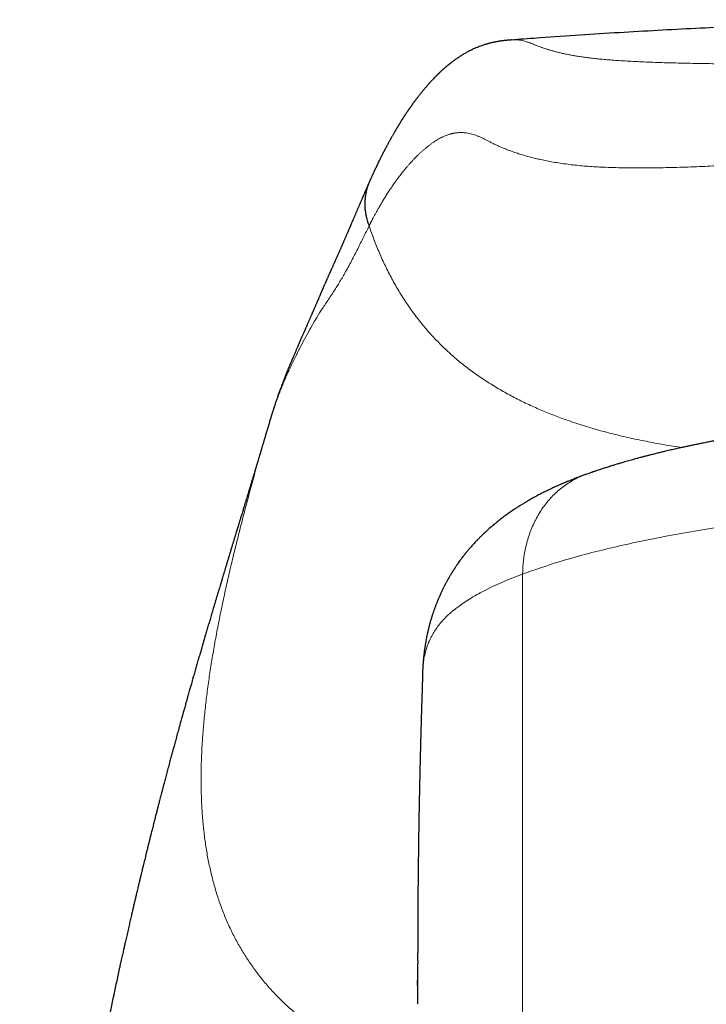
# Model space of a CAD drawing. Header units: millimetres. Extents: x 8 to 961, y 12 to 886.
# Tile 16 of 56: x 435 to 452, y 786 to 810. Entities that reach past the tile are written whole.
import ezdxf

# ---------------------------------------------------------------- set-up
doc = ezdxf.new("R2010")
doc.units = ezdxf.units.MM

msp = doc.modelspace()

# ---------------------------------------------------------------- linework, layer by layer
at = {"color": 252, "linetype": 'Continuous', "lineweight": 0}
for p, q in [((441.164, 800.26), (441.166, 800.266)), ((447.298, 796.634), (447.298, 778.191)), ((444.762, 787.216), (444.763, 786.227)), ((444.761, 786.504), (444.761, 786.654)), ((444.763, 786.227), (444.763, 786.25))]:
    msp.add_line(p, q, dxfattribs=at)
at = {"color": 7, "linetype": 'Continuous', "lineweight": 30}
for p, q in [((441.175, 800.298), (441.169, 800.277)), ((444.881, 794.221), (444.879, 794.169)), ((444.76, 787.216), (444.76, 786.802)), ((444.762, 787.277), (444.762, 787.216)), ((444.759, 786.675), (444.759, 786.654)), ((444.763, 786.25), (444.761, 786.504))]:
    msp.add_line(p, q, dxfattribs=at)
for points, knots in [([(459.986, 810.042), (459.793, 810.042), (459.366, 810.042), (458.7, 810.038), (457.985, 810.031), (457.257, 810.02), (456.517, 810.007), (455.764, 809.99), (454.972, 809.968), (454.14, 809.942), (453.268, 809.91), (452.38, 809.872), (451.478, 809.83), (450.56, 809.782), (449.627, 809.728), (448.68, 809.668), (447.834, 809.611), (447.305, 809.571), (447.096, 809.556)], [0, 0, 0, 0, 0.0453, 0.100029, 0.155681, 0.212261, 0.269775, 0.328226, 0.387621, 0.454048, 0.521627, 0.59036, 0.660252, 0.731307, 0.803528, 0.876918, 0.951478, 1, 1, 1, 1]), ([(447.043, 809.553), (447.032, 809.552), (447.006, 809.55), (446.966, 809.547), (446.928, 809.544), (446.897, 809.541), (446.876, 809.539), (446.863, 809.537), (446.856, 809.536), (446.85, 809.536), (446.844, 809.535), (446.835, 809.534), (446.823, 809.533), (446.809, 809.531), (446.795, 809.529), (446.781, 809.527), (446.766, 809.525), (446.749, 809.522), (446.73, 809.52), (446.709, 809.516), (446.687, 809.512), (446.665, 809.508), (446.643, 809.504), (446.618, 809.499), (446.589, 809.493), (446.557, 809.486), (446.527, 809.479), (446.498, 809.472), (446.472, 809.465), (446.449, 809.458), (446.427, 809.452), (446.406, 809.445), (446.374, 809.436), (446.331, 809.421), (446.277, 809.402), (446.223, 809.381), (446.168, 809.359), (446.113, 809.334), (446.062, 809.31), (446.014, 809.286), (445.972, 809.264), (445.934, 809.243), (445.897, 809.223), (445.862, 809.202), (445.827, 809.18), (445.795, 809.161), (445.769, 809.144), (445.748, 809.13), (445.728, 809.116), (445.707, 809.102), (445.686, 809.088), (445.667, 809.074), (445.649, 809.061), (445.629, 809.047), (445.609, 809.032), (445.59, 809.017), (445.571, 809.003), (445.554, 808.99), (445.539, 808.978), (445.526, 808.967), (445.513, 808.957), (445.501, 808.947), (445.49, 808.938), (445.479, 808.929), (445.467, 808.919), (445.455, 808.909), (445.443, 808.898), (445.43, 808.888), (445.418, 808.877), (445.405, 808.866), (445.392, 808.854), (445.38, 808.844), (445.367, 808.832), (445.352, 808.818), (445.337, 808.804), (445.323, 808.792), (445.312, 808.781), (445.302, 808.772), (445.292, 808.763), (445.283, 808.753), (445.273, 808.744), (445.263, 808.734), (445.253, 808.724), (445.242, 808.714), (445.231, 808.703), (445.218, 808.69), (445.206, 808.678), (445.194, 808.665), (445.183, 808.654), (445.173, 808.645), (445.166, 808.637), (445.159, 808.63), (445.151, 808.622), (445.143, 808.613), (445.134, 808.604), (445.124, 808.593), (445.114, 808.583), (445.104, 808.571), (445.093, 808.56), (445.083, 808.549), (445.071, 808.536), (445.058, 808.522), (445.043, 808.505), (445.029, 808.489), (445.014, 808.473), (444.998, 808.455), (444.983, 808.437), (444.965, 808.416), (444.945, 808.393), (444.922, 808.366), (444.9, 808.34), (444.878, 808.313), (444.857, 808.287), (444.837, 808.262), (444.819, 808.24), (444.799, 808.215), (444.782, 808.193), (444.766, 808.172), (444.753, 808.156), (444.741, 808.14), (444.73, 808.125), (444.719, 808.111), (444.709, 808.098), (444.699, 808.084), (444.688, 808.07), (444.677, 808.054), (444.665, 808.038), (444.652, 808.021), (444.64, 808.003), (444.627, 807.985), (444.614, 807.968), (444.603, 807.951), (444.592, 807.936), (444.582, 807.922), (444.573, 807.909), (444.564, 807.896), (444.555, 807.883), (444.545, 807.869), (444.535, 807.854), (444.524, 807.838), (444.512, 807.82), (444.499, 807.801), (444.486, 807.782), (444.474, 807.764), (444.463, 807.747), (444.452, 807.731), (444.443, 807.716), (444.434, 807.703), (444.425, 807.689), (444.416, 807.676), (444.407, 807.661), (444.397, 807.646), (444.388, 807.631), (444.378, 807.616), (444.368, 807.601), (444.359, 807.585), (444.348, 807.568), (444.338, 807.551), (444.327, 807.535), (444.318, 807.52), (444.311, 807.508), (444.305, 807.497), (444.299, 807.489), (444.294, 807.48), (444.288, 807.47), (444.282, 807.46), (444.275, 807.449), (444.268, 807.436), (444.259, 807.423), (444.251, 807.408), (444.238, 807.386), (444.221, 807.358), (444.201, 807.324), (444.183, 807.292), (444.166, 807.263), (444.15, 807.235), (444.136, 807.21), (444.124, 807.188), (444.113, 807.169), (444.102, 807.149), (444.09, 807.128), (444.078, 807.105), (444.065, 807.082), (444.051, 807.057), (444.037, 807.031), (444.024, 807.006), (444.011, 806.982), (443.999, 806.96), (443.989, 806.94), (443.979, 806.921), (443.97, 806.903), (443.961, 806.886), (443.952, 806.87), (443.943, 806.853), (443.935, 806.837), (443.926, 806.82), (443.917, 806.801), (443.905, 806.779), (443.893, 806.754), (443.879, 806.727), (443.863, 806.694), (443.843, 806.655), (443.821, 806.61), (443.799, 806.564), (443.777, 806.519), (443.756, 806.476), (443.74, 806.442), (443.729, 806.419), (443.723, 806.405), (443.716, 806.391), (443.709, 806.376), (443.701, 806.36), (443.693, 806.341), (443.683, 806.321), (443.673, 806.298), (443.661, 806.273), (443.649, 806.246), (443.635, 806.216), (443.623, 806.19), (443.616, 806.174), (443.613, 806.168)], [0, 0, 0, 0, 0.00196, 0.004936, 0.007454, 0.009513, 0.011116, 0.012058, 0.012774, 0.013476, 0.014185, 0.014903, 0.016534, 0.018204, 0.019915, 0.021698, 0.0236, 0.025854, 0.02846, 0.031419, 0.034551, 0.03769, 0.040835, 0.043986, 0.049015, 0.053964, 0.058832, 0.06347, 0.067713, 0.0715, 0.07511, 0.078643, 0.082098, 0.091342, 0.10087, 0.110711, 0.120881, 0.131409, 0.142288, 0.151418, 0.160137, 0.168278, 0.176016, 0.183746, 0.191668, 0.200149, 0.205314, 0.210252, 0.215098, 0.220209, 0.225604, 0.230047, 0.234724, 0.239651, 0.244828, 0.250231, 0.255171, 0.259669, 0.263726, 0.267342, 0.27072, 0.274061, 0.277179, 0.280263, 0.283389, 0.286859, 0.290703, 0.294193, 0.297944, 0.301854, 0.305635, 0.309265, 0.312747, 0.317916, 0.322718, 0.327195, 0.330406, 0.333438, 0.336292, 0.339318, 0.342772, 0.345786, 0.349064, 0.352605, 0.35641, 0.360327, 0.364871, 0.369003, 0.372722, 0.376028, 0.378336, 0.380608, 0.383227, 0.386198, 0.389262, 0.392629, 0.396298, 0.400137, 0.40383, 0.407365, 0.410742, 0.416522, 0.42177, 0.426486, 0.432191, 0.43789, 0.443639, 0.449439, 0.457756, 0.465951, 0.474081, 0.482507, 0.49128, 0.497766, 0.504658, 0.511983, 0.519743, 0.524834, 0.529778, 0.534414, 0.538741, 0.542761, 0.546509, 0.550401, 0.554555, 0.55897, 0.563647, 0.568496, 0.573597, 0.578721, 0.583527, 0.588091, 0.592322, 0.59622, 0.599784, 0.603079, 0.606533, 0.610309, 0.614406, 0.618824, 0.623663, 0.628836, 0.634049, 0.638928, 0.643473, 0.647684, 0.65156, 0.655094, 0.658387, 0.661938, 0.665822, 0.67004, 0.673587, 0.677341, 0.6813, 0.685441, 0.68942, 0.694001, 0.698145, 0.701854, 0.705126, 0.707391, 0.709391, 0.711523, 0.714058, 0.716524, 0.719281, 0.722327, 0.725663, 0.729287, 0.733001, 0.741615, 0.750032, 0.757372, 0.764367, 0.77095, 0.777122, 0.781819, 0.786271, 0.790861, 0.795725, 0.800863, 0.806275, 0.81196, 0.817821, 0.823619, 0.828993, 0.833943, 0.83847, 0.842573, 0.846431, 0.850201, 0.853883, 0.857478, 0.860984, 0.864559, 0.868439, 0.873409, 0.878808, 0.884599, 0.890573, 0.899917, 0.909584, 0.919169, 0.928541, 0.937615, 0.946307, 0.949092, 0.951836, 0.954565, 0.957585, 0.96098, 0.964752, 0.968901, 0.973425, 0.978569, 0.984125, 0.990095, 0.996478, 1, 1, 1, 1]), ([(443.614, 806.163), (443.611, 806.158), (443.603, 806.14), (443.59, 806.11), (443.573, 806.073), (443.558, 806.038), (443.543, 806.005), (443.53, 805.975), (443.518, 805.947), (443.507, 805.922), (443.497, 805.899), (443.487, 805.877), (443.478, 805.856), (443.469, 805.834), (443.459, 805.812), (443.451, 805.792), (443.443, 805.775), (443.436, 805.76), (443.43, 805.746), (443.424, 805.731), (443.416, 805.713), (443.407, 805.692), (443.397, 805.667), (443.385, 805.641), (443.374, 805.613), (443.362, 805.587), (443.351, 805.561), (443.34, 805.536), (443.33, 805.512), (443.32, 805.488), (443.31, 805.464), (443.299, 805.438), (443.287, 805.411), (443.275, 805.383), (443.263, 805.355), (443.25, 805.325), (443.238, 805.296), (443.226, 805.267), (443.215, 805.242), (443.205, 805.217), (443.195, 805.195), (443.187, 805.175), (443.179, 805.158), (443.172, 805.141), (443.165, 805.126), (443.159, 805.112), (443.154, 805.1), (443.149, 805.087), (443.143, 805.074), (443.137, 805.059), (443.129, 805.04), (443.12, 805.019), (443.11, 804.997), (443.101, 804.975), (443.092, 804.954), (443.082, 804.932), (443.07, 804.905), (443.057, 804.873), (443.042, 804.839), (443.028, 804.806), (443.015, 804.776), (443.002, 804.747), (442.99, 804.719), (442.979, 804.692), (442.967, 804.667), (442.957, 804.641), (442.947, 804.619), (442.938, 804.599), (442.93, 804.58), (442.921, 804.559), (442.911, 804.536), (442.9, 804.511), (442.888, 804.486), (442.877, 804.459), (442.866, 804.434), (442.855, 804.409), (442.844, 804.386), (442.835, 804.364), (442.825, 804.342), (442.813, 804.316), (442.799, 804.284), (442.784, 804.249), (442.77, 804.219), (442.76, 804.195), (442.751, 804.176), (442.742, 804.156), (442.732, 804.133), (442.72, 804.106), (442.706, 804.075), (442.693, 804.046), (442.681, 804.019), (442.672, 803.998), (442.663, 803.978), (442.655, 803.961), (442.647, 803.944), (442.639, 803.926), (442.631, 803.907), (442.621, 803.886), (442.612, 803.863), (442.601, 803.84), (442.591, 803.817), (442.581, 803.795), (442.572, 803.775), (442.564, 803.757), (442.557, 803.74), (442.55, 803.724), (442.542, 803.706), (442.533, 803.687), (442.524, 803.665), (442.514, 803.642), (442.504, 803.621), (442.496, 803.603), (442.49, 803.589), (442.485, 803.576), (442.48, 803.565), (442.476, 803.556), (442.472, 803.546), (442.467, 803.535), (442.462, 803.523), (442.456, 803.509), (442.449, 803.494), (442.441, 803.475), (442.432, 803.456), (442.424, 803.436), (442.417, 803.419), (442.41, 803.404), (442.404, 803.389), (442.396, 803.37), (442.387, 803.349), (442.377, 803.328), (442.368, 803.306), (442.36, 803.287), (442.352, 803.269), (442.345, 803.252), (442.337, 803.233), (442.327, 803.211), (442.317, 803.187), (442.306, 803.161), (442.294, 803.134), (442.282, 803.107), (442.272, 803.082), (442.261, 803.058), (442.253, 803.038), (442.245, 803.021), (442.239, 803.007), (442.234, 802.994), (442.229, 802.982), (442.222, 802.967), (442.214, 802.949), (442.205, 802.927), (442.194, 802.901), (442.182, 802.874), (442.17, 802.846), (442.158, 802.819), (442.145, 802.791), (442.133, 802.761), (442.119, 802.731), (442.106, 802.701), (442.094, 802.672), (442.081, 802.644), (442.07, 802.617), (442.058, 802.591), (442.047, 802.566), (442.038, 802.544), (442.029, 802.525), (442.022, 802.508), (442.014, 802.489), (442.005, 802.469), (441.995, 802.447), (441.985, 802.423), (441.974, 802.4), (441.965, 802.378), (441.956, 802.357), (441.947, 802.338), (441.94, 802.32), (441.932, 802.303), (441.924, 802.285), (441.916, 802.266), (441.907, 802.245), (441.897, 802.224), (441.888, 802.201), (441.878, 802.179), (441.869, 802.158), (441.861, 802.139), (441.851, 802.117), (441.84, 802.092), (441.827, 802.061), (441.812, 802.027), (441.797, 801.991), (441.781, 801.954), (441.765, 801.917), (441.748, 801.876), (441.729, 801.831), (441.707, 801.779), (441.685, 801.726), (441.663, 801.673), (441.641, 801.621), (441.621, 801.572), (441.602, 801.525), (441.584, 801.479), (441.567, 801.436), (441.55, 801.394), (441.534, 801.353), (441.519, 801.313), (441.505, 801.277), (441.492, 801.242), (441.478, 801.207), (441.465, 801.172), (441.452, 801.135), (441.437, 801.096), (441.423, 801.055), (441.407, 801.013), (441.392, 800.97), (441.377, 800.926), (441.362, 800.883), (441.347, 800.841), (441.333, 800.8), (441.319, 800.758), (441.305, 800.717), (441.292, 800.675), (441.279, 800.634), (441.266, 800.596), (441.257, 800.567), (441.25, 800.544), (441.244, 800.527), (441.238, 800.507), (441.231, 800.484), (441.223, 800.458), (441.213, 800.427), (441.202, 800.39), (441.189, 800.347), (441.18, 800.316), (441.175, 800.3), (441.175, 800.299)], [0, 0, 0, 0, 0.003488, 0.012478, 0.020962, 0.02894, 0.036413, 0.043381, 0.049488, 0.055146, 0.060356, 0.065117, 0.069543, 0.074747, 0.079585, 0.084058, 0.088166, 0.091137, 0.094126, 0.097406, 0.100978, 0.105945, 0.111385, 0.117295, 0.123242, 0.129172, 0.134792, 0.140104, 0.145453, 0.150451, 0.15555, 0.161088, 0.167064, 0.172757, 0.178798, 0.185186, 0.191922, 0.197459, 0.202935, 0.208065, 0.212847, 0.216825, 0.220526, 0.223951, 0.227099, 0.229971, 0.232568, 0.234901, 0.237417, 0.240708, 0.2445, 0.248791, 0.253583, 0.257698, 0.262123, 0.266642, 0.271007, 0.278416, 0.285332, 0.291753, 0.29768, 0.303527, 0.308911, 0.314118, 0.319162, 0.324043, 0.328762, 0.332078, 0.335752, 0.339784, 0.344174, 0.348922, 0.353966, 0.358783, 0.36397, 0.368692, 0.372947, 0.376921, 0.380979, 0.385132, 0.391799, 0.398323, 0.404645, 0.407943, 0.411183, 0.414653, 0.418677, 0.423486, 0.428903, 0.434929, 0.438835, 0.442647, 0.446067, 0.449096, 0.451733, 0.454753, 0.457974, 0.461482, 0.465175, 0.46914, 0.473145, 0.476808, 0.480126, 0.483096, 0.485723, 0.488203, 0.491022, 0.49418, 0.497677, 0.501514, 0.505366, 0.507896, 0.510169, 0.512184, 0.513941, 0.51544, 0.516959, 0.518665, 0.520638, 0.522878, 0.525384, 0.528114, 0.531854, 0.535047, 0.537691, 0.539901, 0.542436, 0.545436, 0.548901, 0.552654, 0.556143, 0.559328, 0.562209, 0.564805, 0.568033, 0.571648, 0.575651, 0.580042, 0.584644, 0.589036, 0.593216, 0.597186, 0.600874, 0.603446, 0.605724, 0.607708, 0.609643, 0.611867, 0.615127, 0.618861, 0.623068, 0.627726, 0.632394, 0.636899, 0.641239, 0.646424, 0.651355, 0.656128, 0.661175, 0.66537, 0.669766, 0.674183, 0.678147, 0.681635, 0.684646, 0.687263, 0.690064, 0.693316, 0.696893, 0.700796, 0.704372, 0.707865, 0.71111, 0.714106, 0.716854, 0.719396, 0.722168, 0.725284, 0.728375, 0.731742, 0.73536, 0.738831, 0.742026, 0.744944, 0.747585, 0.751869, 0.756486, 0.76167, 0.767323, 0.77293, 0.778418, 0.783786, 0.791091, 0.798677, 0.806574, 0.814665, 0.821821, 0.828901, 0.835774, 0.842238, 0.848299, 0.854202, 0.860058, 0.865882, 0.870657, 0.875466, 0.880312, 0.885192, 0.890167, 0.895512, 0.901263, 0.90689, 0.912859, 0.918876, 0.924682, 0.930278, 0.935755, 0.941274, 0.946838, 0.952448, 0.957906, 0.962885, 0.967381, 0.969223, 0.971322, 0.973809, 0.976685, 0.979948, 0.983601, 0.988405, 0.99375, 0.999636, 1, 1, 1, 1]), ([(443.615, 806.167), (443.608, 806.154), (443.583, 806.102), (443.551, 806.009), (443.518, 805.893), (443.497, 805.783), (443.485, 805.68), (443.482, 805.585), (443.484, 805.49), (443.494, 805.396), (443.511, 805.305), (443.53, 805.227), (443.55, 805.16), (443.568, 805.103), (443.58, 805.069), (443.585, 805.053)], [0, 0, 0, 0, 0.039393, 0.151386, 0.256574, 0.354506, 0.444966, 0.52801, 0.603916, 0.69474, 0.7747, 0.844724, 0.905446, 0.957186, 1, 1, 1, 1]), ([(471.155, 799.04), (471.139, 799.045), (471.11, 799.056), (471.071, 799.07), (471.041, 799.08), (471.018, 799.088), (470.994, 799.096), (470.968, 799.105), (470.932, 799.118), (470.89, 799.132), (470.839, 799.149), (470.771, 799.172), (470.687, 799.199), (470.609, 799.224), (470.55, 799.242), (470.513, 799.254), (470.48, 799.264), (470.451, 799.273), (470.422, 799.282), (470.389, 799.292), (470.351, 799.303), (470.309, 799.315), (470.26, 799.33), (470.213, 799.343), (470.168, 799.356), (470.126, 799.368), (470.082, 799.381), (470.035, 799.394), (469.988, 799.407), (469.945, 799.419), (469.906, 799.429), (469.874, 799.438), (469.843, 799.446), (469.811, 799.455), (469.774, 799.465), (469.73, 799.476), (469.682, 799.489), (469.598, 799.51), (469.477, 799.541), (469.355, 799.571), (469.265, 799.593), (469.216, 799.604), (469.174, 799.614), (469.138, 799.623), (469.107, 799.63), (469.077, 799.637), (469.039, 799.646), (468.992, 799.656), (468.936, 799.669), (468.875, 799.683), (468.802, 799.699), (468.718, 799.717), (468.624, 799.737), (468.535, 799.756), (468.451, 799.773), (468.373, 799.789), (468.308, 799.802), (468.254, 799.813), (468.213, 799.821), (468.178, 799.828), (468.149, 799.834), (468.123, 799.839), (468.096, 799.844), (468.064, 799.85), (468.024, 799.858), (467.975, 799.867), (467.922, 799.877), (467.867, 799.887), (467.811, 799.897), (467.723, 799.913), (467.603, 799.935), (467.455, 799.96), (467.31, 799.985), (467.165, 800.008), (467.04, 800.028), (466.939, 800.044), (466.865, 800.055), (466.796, 800.066), (466.736, 800.075), (466.688, 800.082), (466.65, 800.088), (466.622, 800.092), (466.596, 800.095), (466.565, 800.1), (466.523, 800.106), (466.469, 800.114), (466.404, 800.123), (466.331, 800.133), (466.254, 800.143), (466.178, 800.154), (466.053, 800.17), (465.882, 800.192), (465.669, 800.218), (465.467, 800.242), (465.278, 800.263), (465.101, 800.282), (464.927, 800.3), (464.757, 800.317), (464.588, 800.333), (464.43, 800.348), (464.298, 800.359), (464.19, 800.369), (464.103, 800.376), (464.022, 800.383), (463.948, 800.389), (463.885, 800.394), (463.835, 800.398), (463.791, 800.401), (463.746, 800.404), (463.694, 800.408), (463.634, 800.413), (463.557, 800.418), (463.461, 800.425), (463.343, 800.433), (463.211, 800.442), (463.068, 800.451), (462.916, 800.46), (462.727, 800.47), (462.496, 800.482), (462.222, 800.495), (461.944, 800.507), (461.663, 800.516), (461.38, 800.525), (461.085, 800.532), (460.778, 800.538), (460.458, 800.542), (460.143, 800.543), (459.834, 800.543), (459.533, 800.542), (459.225, 800.538), (458.912, 800.533), (458.621, 800.526), (458.36, 800.518), (458.134, 800.51), (457.921, 800.502), (457.72, 800.494), (457.524, 800.485), (457.336, 800.475), (457.155, 800.465), (456.989, 800.456), (456.837, 800.446), (456.701, 800.438), (456.58, 800.43), (456.473, 800.422), (456.379, 800.416), (456.3, 800.41), (456.233, 800.405), (456.187, 800.401), (456.157, 800.399), (456.134, 800.397), (456.104, 800.395), (456.064, 800.392), (456.01, 800.388), (455.943, 800.382), (455.86, 800.375), (455.763, 800.367), (455.654, 800.358), (455.531, 800.347), (455.4, 800.335), (455.265, 800.322), (455.091, 800.305), (454.882, 800.283), (454.643, 800.257), (454.419, 800.232), (454.223, 800.208), (454.052, 800.187), (453.907, 800.168), (453.774, 800.151), (453.656, 800.135), (453.555, 800.121), (453.469, 800.109), (453.392, 800.098), (453.323, 800.088), (453.258, 800.078), (453.19, 800.068), (453.113, 800.056), (453.018, 800.042), (452.907, 800.024), (452.781, 800.004), (452.65, 799.983), (452.515, 799.96), (452.376, 799.936), (452.26, 799.915), (452.168, 799.898), (452.104, 799.887), (452.048, 799.876), (452, 799.867), (451.959, 799.86), (451.926, 799.853), (451.893, 799.847), (451.856, 799.84), (451.811, 799.831), (451.758, 799.821), (451.698, 799.809), (451.622, 799.794), (451.535, 799.776), (451.438, 799.756), (451.343, 799.736), (451.25, 799.716), (451.162, 799.697), (451.08, 799.679), (451.008, 799.663), (450.944, 799.648), (450.883, 799.634), (450.82, 799.619), (450.744, 799.602), (450.655, 799.58), (450.552, 799.555), (450.455, 799.531), (450.366, 799.509), (450.289, 799.489), (450.214, 799.469), (450.144, 799.45), (450.08, 799.433), (450.02, 799.417), (449.961, 799.4), (449.897, 799.383), (449.83, 799.364), (449.762, 799.344), (449.693, 799.324), (449.629, 799.305), (449.575, 799.289), (449.53, 799.275), (449.491, 799.263), (449.453, 799.252), (449.41, 799.238), (449.359, 799.222), (449.302, 799.204), (449.243, 799.185), (449.184, 799.166), (449.129, 799.148), (449.081, 799.132), (449.043, 799.119), (449.018, 799.11), (449.002, 799.105), (448.991, 799.101), (448.977, 799.096), (448.952, 799.087), (448.918, 799.075), (448.871, 799.059), (448.837, 799.046), (448.818, 799.04)], [0, 0, 0, 0, 0.0029472, 0.00533, 0.0071489, 0.0084232, 0.0094955, 0.0113836, 0.0132527, 0.0158911, 0.0189795, 0.0224936, 0.028048, 0.0338141, 0.0361372, 0.0383604, 0.0402315, 0.0417446, 0.0434526, 0.0452746, 0.0474035, 0.0498394, 0.0525802, 0.0556108, 0.0578133, 0.0601455, 0.0626074, 0.065199, 0.0679161, 0.0703934, 0.0723919, 0.0742437, 0.0756788, 0.0774044, 0.0794398, 0.0817846, 0.0844353, 0.087234, 0.0952466, 0.1037217, 0.1065871, 0.1091379, 0.1113338, 0.113175, 0.1146618, 0.1160498, 0.1179168, 0.1203634, 0.1233687, 0.1264712, 0.1294805, 0.1344331, 0.1391112, 0.1435151, 0.1476451, 0.1514875, 0.1548774, 0.1571904, 0.1591953, 0.1608922, 0.1622814, 0.1633632, 0.1645952, 0.1661031, 0.168028, 0.1703697, 0.1729939, 0.1756194, 0.1782372, 0.1808475, 0.1879864, 0.1951048, 0.2014027, 0.2080062, 0.2149147, 0.218277, 0.2216883, 0.2247979, 0.2274725, 0.2297124, 0.2312473, 0.2324808, 0.2334328, 0.2346962, 0.2365487, 0.2389899, 0.2418302, 0.2451574, 0.2485464, 0.2518731, 0.2551395, 0.2647917, 0.2738836, 0.2824105, 0.2903688, 0.2977555, 0.3045685, 0.3119784, 0.3189094, 0.3253639, 0.3313412, 0.3350609, 0.3385683, 0.3418637, 0.3449252, 0.3474909, 0.3494842, 0.3510145, 0.352804, 0.354901, 0.3573054, 0.3600168, 0.3641631, 0.3688668, 0.3741263, 0.3798949, 0.3859166, 0.3921519, 0.4023829, 0.4131456, 0.4244441, 0.4349897, 0.4459722, 0.4573982, 0.4692754, 0.4816128, 0.4944211, 0.5057481, 0.5173612, 0.5292536, 0.5414298, 0.5537683, 0.5630329, 0.5718273, 0.5801551, 0.5880189, 0.5954207, 0.6031373, 0.6102809, 0.6168515, 0.6228489, 0.628272, 0.633119, 0.6373884, 0.6410791, 0.6443703, 0.6470042, 0.6490656, 0.6498942, 0.6506959, 0.6518677, 0.6534788, 0.6555293, 0.6583371, 0.661693, 0.6655972, 0.67005, 0.6750516, 0.680582, 0.6861759, 0.6916374, 0.7021612, 0.7121505, 0.7216033, 0.7305184, 0.7371458, 0.7434411, 0.7492674, 0.7545066, 0.7587532, 0.7625179, 0.7658647, 0.7689972, 0.7715388, 0.7745416, 0.7780115, 0.7819492, 0.7872478, 0.7930107, 0.798994, 0.8051974, 0.8116215, 0.8182665, 0.8215305, 0.824576, 0.827244, 0.8295343, 0.8314465, 0.8329805, 0.8343219, 0.8361265, 0.8383036, 0.8408536, 0.8437766, 0.8470061, 0.8518144, 0.8565621, 0.8612491, 0.8658752, 0.8704171, 0.8745907, 0.8782132, 0.8814076, 0.8843527, 0.8875715, 0.891097, 0.8960944, 0.9014831, 0.9071978, 0.9114435, 0.9156117, 0.9197025, 0.9235443, 0.9270255, 0.9300344, 0.9334333, 0.9368784, 0.9406432, 0.9444827, 0.9483926, 0.9523551, 0.9552308, 0.9577785, 0.9599981, 0.9620417, 0.9643762, 0.9674221, 0.9708533, 0.9743559, 0.9778527, 0.9813437, 0.9841512, 0.9864581, 0.9882208, 0.9887414, 0.9892939, 0.9901848, 0.9914328, 0.9936526, 0.9965081, 1, 1, 1, 1]), ([(441.164, 800.26), (441.161, 800.25), (441.156, 800.233), (441.149, 800.21), (441.143, 800.191), (441.138, 800.172), (441.132, 800.151), (441.124, 800.127), (441.116, 800.1), (441.108, 800.071), (441.1, 800.043), (441.093, 800.019), (441.086, 799.997), (441.079, 799.974), (441.071, 799.947), (441.062, 799.916), (441.053, 799.886), (441.045, 799.858), (441.038, 799.834), (441.031, 799.811), (441.024, 799.787), (441.015, 799.758), (441.006, 799.726), (440.997, 799.697), (440.99, 799.674), (440.985, 799.656), (440.98, 799.64), (440.975, 799.623), (440.969, 799.604), (440.962, 799.579), (440.952, 799.545), (440.939, 799.504), (440.927, 799.463), (440.916, 799.425), (440.905, 799.391), (440.894, 799.353), (440.881, 799.309), (440.867, 799.264), (440.854, 799.221), (440.842, 799.179), (440.829, 799.138), (440.818, 799.1), (440.809, 799.07), (440.8, 799.04), (440.79, 799.007), (440.778, 798.969), (440.767, 798.93), (440.756, 798.895), (440.745, 798.861), (440.735, 798.826), (440.722, 798.785), (440.709, 798.741), (440.697, 798.701), (440.685, 798.661), (440.671, 798.615), (440.656, 798.567), (440.643, 798.523), (440.632, 798.488), (440.623, 798.457), (440.613, 798.425), (440.603, 798.391), (440.592, 798.357), (440.578, 798.31), (440.558, 798.244), (440.536, 798.171), (440.512, 798.092), (440.489, 798.016), (440.464, 797.935), (440.444, 797.868), (440.427, 797.814), (440.413, 797.769), (440.399, 797.721), (440.385, 797.674), (440.372, 797.633), (440.362, 797.6), (440.352, 797.568), (440.341, 797.531), (440.329, 797.493), (440.318, 797.457), (440.309, 797.424), (440.299, 797.394), (440.29, 797.362), (440.28, 797.332), (440.272, 797.304), (440.261, 797.269), (440.245, 797.215), (440.225, 797.148), (440.201, 797.071), (440.179, 796.997), (440.155, 796.917), (440.135, 796.852), (440.12, 796.801), (440.11, 796.769), (440.1, 796.737), (440.09, 796.702), (440.078, 796.664), (440.068, 796.629), (440.058, 796.598), (440.049, 796.567), (440.038, 796.532), (440.027, 796.493), (440.015, 796.455), (440.004, 796.419), (439.992, 796.376), (439.976, 796.323), (439.955, 796.256), (439.933, 796.182), (439.91, 796.105), (439.888, 796.03), (439.858, 795.93), (439.821, 795.807), (439.78, 795.666), (439.742, 795.541), (439.708, 795.424), (439.671, 795.299), (439.63, 795.16), (439.593, 795.032), (439.563, 794.929), (439.542, 794.856), (439.524, 794.795), (439.508, 794.739), (439.492, 794.684), (439.475, 794.628), (439.458, 794.569), (439.441, 794.509), (439.422, 794.443), (439.402, 794.373), (439.382, 794.305), (439.364, 794.24), (439.346, 794.18), (439.328, 794.116), (439.309, 794.049), (439.291, 793.985), (439.275, 793.929), (439.261, 793.88), (439.247, 793.831), (439.231, 793.776), (439.213, 793.712), (439.193, 793.639), (439.17, 793.557), (439.148, 793.48), (439.129, 793.411), (439.114, 793.358), (439.101, 793.31), (439.091, 793.273), (439.083, 793.244), (439.076, 793.219), (439.068, 793.193), (439.058, 793.156), (439.045, 793.107), (439.027, 793.045), (439.007, 792.972), (438.981, 792.878), (438.949, 792.762), (438.92, 792.652), (438.896, 792.565), (438.879, 792.505), (438.864, 792.449), (438.852, 792.402), (438.842, 792.367), (438.834, 792.337), (438.826, 792.307), (438.816, 792.27), (438.804, 792.225), (438.789, 792.171), (438.766, 792.084), (438.735, 791.968), (438.698, 791.83), (438.664, 791.701), (438.633, 791.582), (438.605, 791.478), (438.582, 791.388), (438.563, 791.314), (438.546, 791.249), (438.53, 791.189), (438.514, 791.126), (438.495, 791.053), (438.474, 790.972), (438.451, 790.881), (438.425, 790.781), (438.398, 790.673), (438.37, 790.562), (438.342, 790.451), (438.315, 790.346), (438.29, 790.246), (438.267, 790.153), (438.244, 790.059), (438.221, 789.967), (438.199, 789.879), (438.179, 789.799), (438.164, 789.735), (438.152, 789.685), (438.143, 789.648), (438.135, 789.616), (438.126, 789.582), (438.116, 789.541), (438.104, 789.491), (438.09, 789.43), (438.072, 789.358), (438.053, 789.278), (438.033, 789.195), (438.014, 789.115), (437.995, 789.038), (437.975, 788.954), (437.954, 788.863), (437.931, 788.768), (437.91, 788.677), (437.888, 788.584), (437.865, 788.483), (437.839, 788.374), (437.812, 788.257), (437.783, 788.128), (437.752, 787.991), (437.72, 787.855), (437.693, 787.733), (437.668, 787.622), (437.644, 787.513), (437.617, 787.394), (437.588, 787.262), (437.556, 787.118), (437.522, 786.961), (437.486, 786.796), (437.45, 786.627), (437.414, 786.456), (437.377, 786.284), (437.319, 786.008), (437.24, 785.625), (437.162, 785.236), (437.104, 784.945), (437.067, 784.758), (437.033, 784.58), (437.001, 784.414), (436.971, 784.26), (436.943, 784.11), (436.916, 783.967), (436.891, 783.831), (436.868, 783.712), (436.852, 783.621), (436.84, 783.558), (436.833, 783.52), (436.828, 783.489), (436.823, 783.463), (436.818, 783.438), (436.813, 783.411), (436.807, 783.374), (436.798, 783.325), (436.786, 783.261), (436.771, 783.177), (436.752, 783.07), (436.728, 782.938), (436.702, 782.789), (436.673, 782.623), (436.641, 782.441), (436.608, 782.244), (436.572, 782.031), (436.533, 781.801), (436.493, 781.554), (436.449, 781.288), (436.404, 781.004), (436.357, 780.702), (436.308, 780.384), (436.258, 780.05), (436.207, 779.701), (436.155, 779.338), (436.102, 778.958), (436.052, 778.59), (436.005, 778.234), (435.961, 777.895), (435.918, 777.552), (435.876, 777.21), (435.832, 776.841), (435.787, 776.448), (435.74, 776.031), (435.696, 775.613), (435.652, 775.194), (435.611, 774.775), (435.573, 774.372), (435.537, 773.982), (435.505, 773.61), (435.475, 773.254), (435.448, 772.915), (435.423, 772.59), (435.399, 772.277), (435.378, 771.977), (435.358, 771.689), (435.34, 771.416), (435.324, 771.158), (435.309, 770.915), (435.296, 770.687), (435.285, 770.487), (435.275, 770.313), (435.267, 770.161), (435.26, 770.014), (435.252, 769.867), (435.241, 769.644), (435.232, 769.449), (435.225, 769.283), (435.222, 769.22), (435.22, 769.165), (435.218, 769.121), (435.217, 769.09), (435.216, 769.067), (435.215, 769.052), (435.215, 769.039), (435.214, 769.023), (435.213, 768.998), (435.211, 768.96), (435.209, 768.905), (435.206, 768.831), (435.203, 768.742), (435.199, 768.636), (435.194, 768.515), (435.189, 768.378), (435.184, 768.225), (435.178, 768.056), (435.173, 767.875), (435.167, 767.68), (435.161, 767.474), (435.156, 767.253), (435.15, 767.017), (435.145, 766.804), (435.142, 766.67), (435.14, 766.619)], [0, 0, 0, 0, 0.001143, 0.002092, 0.002806, 0.003578, 0.004509, 0.005597, 0.00675, 0.008084, 0.009352, 0.010418, 0.011285, 0.012238, 0.013461, 0.014921, 0.016274, 0.017478, 0.018539, 0.019484, 0.020411, 0.021678, 0.023298, 0.024555, 0.025506, 0.026189, 0.026881, 0.027634, 0.028447, 0.029346, 0.030879, 0.032772, 0.034633, 0.036105, 0.037658, 0.039014, 0.04101, 0.043252, 0.044713, 0.0464, 0.048565, 0.049916, 0.05115, 0.052355, 0.053668, 0.055283, 0.057008, 0.058468, 0.059655, 0.061231, 0.062838, 0.064713, 0.066521, 0.067804, 0.069576, 0.072052, 0.073682, 0.074958, 0.076194, 0.077455, 0.078797, 0.080221, 0.081557, 0.084362, 0.087976, 0.090171, 0.093579, 0.096768, 0.099504, 0.101216, 0.102882, 0.10464, 0.106656, 0.10807, 0.109206, 0.110308, 0.111677, 0.113236, 0.114574, 0.115642, 0.116781, 0.117867, 0.119084, 0.120117, 0.120895, 0.12289, 0.12586, 0.12811, 0.131058, 0.133696, 0.136571, 0.137873, 0.138924, 0.139923, 0.141167, 0.142587, 0.143802, 0.144772, 0.145755, 0.146983, 0.148381, 0.149688, 0.15089, 0.152028, 0.154, 0.156247, 0.158761, 0.161444, 0.16385, 0.166223, 0.171249, 0.175962, 0.179866, 0.183386, 0.187147, 0.191829, 0.196575, 0.199209, 0.201495, 0.203351, 0.204982, 0.206635, 0.208476, 0.210172, 0.212071, 0.214099, 0.216252, 0.218467, 0.220386, 0.222123, 0.223996, 0.226217, 0.228239, 0.22983, 0.231265, 0.232651, 0.234339, 0.236229, 0.238353, 0.240801, 0.243578, 0.245277, 0.247, 0.248437, 0.249555, 0.250354, 0.251021, 0.251787, 0.25273, 0.254271, 0.256131, 0.2583, 0.260692, 0.264453, 0.268626, 0.270377, 0.272193, 0.273904, 0.275276, 0.276327, 0.277053, 0.277884, 0.278964, 0.280293, 0.281871, 0.283647, 0.287957, 0.291987, 0.295739, 0.299213, 0.30236, 0.304861, 0.307018, 0.308831, 0.310498, 0.31225, 0.314306, 0.316743, 0.319311, 0.322198, 0.325378, 0.328602, 0.331803, 0.334984, 0.337693, 0.340387, 0.343065, 0.345728, 0.348344, 0.350654, 0.352601, 0.353877, 0.354928, 0.355758, 0.356663, 0.357832, 0.359267, 0.360966, 0.363053, 0.365433, 0.367854, 0.370155, 0.372336, 0.374398, 0.377397, 0.380101, 0.382521, 0.38517, 0.388053, 0.391171, 0.394523, 0.398, 0.40222, 0.406179, 0.409677, 0.412594, 0.415644, 0.418996, 0.422721, 0.426821, 0.431296, 0.436054, 0.440857, 0.445693, 0.450562, 0.455465, 0.46912, 0.483029, 0.488449, 0.4938, 0.498823, 0.503509, 0.507858, 0.511868, 0.516162, 0.519988, 0.523345, 0.526235, 0.527622, 0.528699, 0.529472, 0.530171, 0.530897, 0.531649, 0.532427, 0.533984, 0.535795, 0.537864, 0.5411, 0.544813, 0.549005, 0.553675, 0.558823, 0.564344, 0.570326, 0.576769, 0.583673, 0.591176, 0.599156, 0.607615, 0.616551, 0.625964, 0.635674, 0.645845, 0.656476, 0.667568, 0.676772, 0.686271, 0.695984, 0.705543, 0.714905, 0.726865, 0.738487, 0.749771, 0.76184, 0.773496, 0.78474, 0.795572, 0.805992, 0.815824, 0.825259, 0.834296, 0.842937, 0.851344, 0.859337, 0.866918, 0.874084, 0.880838, 0.887178, 0.893105, 0.897525, 0.901683, 0.905732, 0.909808, 0.913913, 0.924295, 0.926042, 0.927794, 0.929518, 0.930604, 0.931465, 0.932101, 0.932513, 0.932756, 0.933182, 0.933856, 0.934776, 0.936387, 0.938436, 0.940924, 0.943852, 0.947218, 0.951023, 0.955267, 0.95995, 0.965072, 0.970402, 0.976138, 0.982278, 0.988823, 0.995773, 1, 1, 1, 1]), ([(448.818, 799.04), (448.802, 799.034), (448.773, 799.023), (448.734, 799.009), (448.703, 798.997), (448.677, 798.988), (448.65, 798.978), (448.618, 798.966), (448.578, 798.95), (448.534, 798.933), (448.488, 798.915), (448.447, 798.898), (448.41, 798.883), (448.373, 798.868), (448.332, 798.851), (448.289, 798.832), (448.245, 798.813), (448.198, 798.793), (448.151, 798.772), (448.103, 798.75), (448.054, 798.728), (448.002, 798.704), (447.946, 798.677), (447.891, 798.65), (447.839, 798.625), (447.788, 798.599), (447.737, 798.573), (447.684, 798.546), (447.629, 798.517), (447.575, 798.487), (447.522, 798.458), (447.473, 798.43), (447.427, 798.404), (447.376, 798.373), (447.316, 798.338), (447.246, 798.294), (447.173, 798.248), (447.09, 798.194), (447.001, 798.133), (446.905, 798.065), (446.809, 797.994), (446.712, 797.919), (446.614, 797.84), (446.515, 797.755), (446.416, 797.667), (446.331, 797.586), (446.26, 797.516), (446.202, 797.456), (446.151, 797.403), (446.107, 797.355), (446.072, 797.316), (446.038, 797.278), (446.01, 797.245), (445.986, 797.217), (445.967, 797.194), (445.947, 797.17), (445.924, 797.142), (445.898, 797.109), (445.87, 797.073), (445.844, 797.04), (445.822, 797.011), (445.796, 796.976), (445.759, 796.925), (445.714, 796.861), (445.665, 796.789), (445.619, 796.717), (445.573, 796.643), (445.537, 796.584), (445.511, 796.538), (445.491, 796.503), (445.473, 796.47), (445.457, 796.441), (445.444, 796.416), (445.432, 796.395), (445.422, 796.376), (445.414, 796.359), (445.404, 796.341), (445.393, 796.319), (445.379, 796.292), (445.365, 796.263), (445.353, 796.237), (445.341, 796.212), (445.329, 796.186), (445.316, 796.158), (445.301, 796.126), (445.286, 796.092), (445.272, 796.059), (445.26, 796.031), (445.25, 796.006), (445.24, 795.982), (445.228, 795.954), (445.215, 795.922), (445.202, 795.888), (445.19, 795.856), (445.18, 795.83), (445.173, 795.809), (445.165, 795.788), (445.157, 795.765), (445.147, 795.737), (445.136, 795.705), (445.125, 795.672), (445.116, 795.642), (445.107, 795.617), (445.101, 795.596), (445.095, 795.576), (445.089, 795.556), (445.082, 795.532), (445.074, 795.505), (445.066, 795.478), (445.059, 795.454), (445.053, 795.432), (445.048, 795.412), (445.043, 795.394), (445.038, 795.376), (445.034, 795.358), (445.029, 795.337), (445.022, 795.313), (445.016, 795.286), (445.01, 795.261), (445.005, 795.239), (445.001, 795.221), (444.997, 795.204), (444.994, 795.188), (444.99, 795.17), (444.986, 795.15), (444.981, 795.125), (444.975, 795.096), (444.969, 795.064), (444.963, 795.034), (444.957, 795.004), (444.952, 794.974), (444.948, 794.946), (444.943, 794.918), (444.939, 794.89), (444.934, 794.86), (444.929, 794.826), (444.924, 794.791), (444.92, 794.757), (444.916, 794.727), (444.913, 794.7), (444.91, 794.675), (444.908, 794.652), (444.905, 794.628), (444.903, 794.604), (444.9, 794.577), (444.897, 794.543), (444.894, 794.504), (444.891, 794.462), (444.888, 794.423), (444.886, 794.394), (444.885, 794.372), (444.884, 794.355), (444.883, 794.334), (444.881, 794.309), (444.88, 794.28), (444.879, 794.247), (444.878, 794.223), (444.877, 794.211)], [0, 0, 0, 0, 0.00619, 0.011355, 0.015492, 0.018712, 0.021597, 0.026527, 0.031389, 0.037956, 0.04431, 0.050185, 0.054993, 0.059814, 0.065518, 0.07185, 0.078086, 0.084173, 0.091629, 0.098351, 0.105111, 0.112749, 0.121094, 0.129515, 0.137378, 0.144307, 0.152423, 0.160213, 0.168357, 0.177436, 0.185161, 0.192951, 0.200349, 0.206766, 0.217352, 0.228699, 0.240535, 0.252394, 0.269488, 0.284734, 0.300227, 0.317942, 0.335469, 0.352889, 0.372382, 0.39025, 0.401791, 0.413358, 0.425028, 0.432334, 0.439978, 0.447176, 0.453367, 0.457987, 0.462236, 0.46616, 0.470981, 0.477077, 0.483837, 0.489792, 0.494816, 0.499066, 0.507833, 0.521421, 0.532144, 0.544738, 0.557964, 0.569388, 0.575063, 0.58133, 0.586931, 0.59175, 0.595848, 0.599515, 0.602791, 0.605153, 0.608148, 0.612024, 0.616781, 0.622062, 0.626635, 0.630396, 0.634873, 0.639686, 0.64504, 0.651161, 0.657204, 0.662029, 0.665634, 0.669503, 0.674326, 0.680022, 0.685942, 0.691762, 0.695926, 0.699398, 0.702457, 0.706334, 0.711174, 0.716782, 0.722713, 0.727674, 0.732011, 0.735776, 0.738421, 0.741826, 0.746001, 0.750939, 0.755757, 0.759742, 0.763468, 0.766836, 0.769986, 0.772956, 0.775829, 0.779421, 0.78373, 0.788694, 0.793263, 0.796999, 0.800045, 0.802851, 0.805517, 0.808773, 0.812129, 0.816447, 0.821769, 0.827787, 0.833314, 0.838238, 0.844153, 0.849108, 0.853902, 0.859218, 0.864724, 0.871069, 0.878161, 0.884747, 0.890458, 0.895488, 0.900095, 0.904768, 0.909464, 0.914243, 0.919404, 0.925731, 0.934871, 0.943779, 0.952122, 0.959627, 0.96276, 0.966543, 0.9713, 0.977028, 0.983723, 0.991382, 1, 1, 1, 1]), ([(444.879, 794.169), (444.879, 794.168), (444.879, 794.146), (444.877, 794.098), (444.874, 794.022), (444.872, 793.946), (444.869, 793.873), (444.867, 793.805), (444.865, 793.732), (444.863, 793.655), (444.86, 793.574), (444.857, 793.489), (444.855, 793.405), (444.852, 793.325), (444.85, 793.255), (444.849, 793.195), (444.847, 793.142), (444.845, 793.088), (444.844, 793.03), (444.842, 792.966), (444.84, 792.897), (444.838, 792.823), (444.836, 792.744), (444.834, 792.66), (444.831, 792.575), (444.829, 792.497), (444.828, 792.432), (444.826, 792.377), (444.825, 792.327), (444.824, 792.274), (444.822, 792.212), (444.82, 792.143), (444.819, 792.07), (444.817, 791.997), (444.815, 791.917), (444.813, 791.83), (444.811, 791.737), (444.809, 791.647), (444.807, 791.562), (444.805, 791.486), (444.804, 791.422), (444.803, 791.367), (444.802, 791.315), (444.801, 791.255), (444.799, 791.181), (444.797, 791.096), (444.796, 791.006), (444.794, 790.915), (444.792, 790.826), (444.791, 790.739), (444.789, 790.655), (444.788, 790.573), (444.787, 790.498), (444.786, 790.432), (444.785, 790.375), (444.784, 790.327), (444.783, 790.281), (444.783, 790.233), (444.782, 790.175), (444.781, 790.106), (444.78, 790.032), (444.779, 789.955), (444.778, 789.879), (444.777, 789.793), (444.775, 789.697), (444.774, 789.594), (444.773, 789.498), (444.772, 789.412), (444.771, 789.346), (444.771, 789.298), (444.77, 789.26), (444.77, 789.22), (444.77, 789.171), (444.769, 789.112), (444.768, 789.027), (444.767, 788.923), (444.766, 788.807), (444.766, 788.7), (444.765, 788.604), (444.764, 788.527), (444.764, 788.466), (444.764, 788.411), (444.763, 788.348), (444.763, 788.273), (444.763, 788.191), (444.762, 788.101), (444.762, 788.009), (444.761, 787.917), (444.761, 787.833), (444.761, 787.756), (444.761, 787.696), (444.761, 787.654), (444.761, 787.627), (444.761, 787.601), (444.761, 787.577), (444.761, 787.551), (444.761, 787.519), (444.761, 787.479), (444.76, 787.425), (444.76, 787.361), (444.76, 787.31), (444.76, 787.281), (444.76, 787.277)], [0, 0, 0, 0, 0.0003016, 0.0096421, 0.0205536, 0.0330332, 0.0422041, 0.0519855, 0.0623772, 0.0733791, 0.0849909, 0.0972125, 0.1098744, 0.121189, 0.1316943, 0.1399109, 0.1470128, 0.1545795, 0.1630139, 0.1720562, 0.1822942, 0.1925367, 0.2038182, 0.2161385, 0.2289941, 0.2402654, 0.2497165, 0.2570408, 0.2635816, 0.2712562, 0.2801322, 0.2902048, 0.3007779, 0.3113541, 0.3219335, 0.3352381, 0.3485486, 0.3618627, 0.3742927, 0.385122, 0.3943512, 0.4019807, 0.4085903, 0.4170746, 0.4278305, 0.4404247, 0.4534431, 0.4665147, 0.4796399, 0.4917673, 0.5039405, 0.5159676, 0.5268055, 0.5362974, 0.5444438, 0.5512447, 0.5571929, 0.563919, 0.5722511, 0.5821892, 0.5932524, 0.6042904, 0.6152532, 0.6261409, 0.6412579, 0.6562283, 0.6705045, 0.6828305, 0.6931569, 0.6988352, 0.7036944, 0.7092434, 0.7162659, 0.7247624, 0.7347333, 0.7527165, 0.769371, 0.7846966, 0.7985733, 0.8106864, 0.8176542, 0.8249937, 0.8340923, 0.8449582, 0.8572969, 0.869134, 0.8838823, 0.8970217, 0.9088225, 0.9199469, 0.93044, 0.9345793, 0.9385599, 0.9423855, 0.9460601, 0.9495941, 0.9539446, 0.9612589, 0.9709312, 0.9830019, 0.9974995, 1, 1, 1, 1]), ([(444.759, 786.654), (444.759, 786.631), (444.76, 786.578), (444.76, 786.529), (444.76, 786.497), (444.76, 786.492)], [0, 0, 0, 0, 0.388028, 0.902748, 1, 1, 1, 1]), ([(444.761, 786.654), (444.761, 786.685), (444.76, 786.739), (444.76, 786.783), (444.76, 786.802)], [0, 0, 0, 0, 0.56272, 1, 1, 1, 1])]:
    msp.add_open_spline(points, degree=3, knots=knots, dxfattribs=at)
at = {"color": 252, "linetype": 'Continuous', "lineweight": 0}
for points, knots in [([(459.986, 808.987), (459.978, 808.987), (459.957, 808.987), (459.916, 808.987), (459.86, 808.987), (459.786, 808.987), (459.696, 808.987), (459.589, 808.987), (459.466, 808.987), (459.332, 808.987), (459.188, 808.986), (459.036, 808.986), (458.87, 808.986), (458.691, 808.986), (458.499, 808.985), (458.297, 808.985), (458.082, 808.985), (457.855, 808.984), (457.614, 808.983), (457.359, 808.983), (457.09, 808.982), (456.808, 808.981), (456.514, 808.979), (456.209, 808.978), (455.895, 808.976), (455.57, 808.975), (455.234, 808.973), (454.905, 808.972), (454.585, 808.97), (454.273, 808.969), (453.954, 808.968), (453.627, 808.968), (453.295, 808.968), (452.983, 808.969), (452.692, 808.97), (452.423, 808.972), (452.154, 808.974), (451.883, 808.978), (451.613, 808.982), (451.357, 808.986), (451.115, 808.992), (450.888, 808.998), (450.664, 809.004), (450.445, 809.012), (450.23, 809.021), (450.022, 809.03), (449.821, 809.041), (449.635, 809.052), (449.462, 809.064), (449.304, 809.077), (449.155, 809.091), (449.015, 809.106), (448.885, 809.122), (448.765, 809.138), (448.653, 809.154), (448.55, 809.171), (448.444, 809.19), (448.339, 809.211), (448.235, 809.234), (448.14, 809.257), (448.053, 809.28), (447.974, 809.302), (447.901, 809.324), (447.834, 809.346), (447.768, 809.368), (447.703, 809.392), (447.641, 809.416), (447.584, 809.438), (447.532, 809.459), (447.476, 809.482), (447.414, 809.503), (447.348, 809.523), (447.283, 809.538), (447.218, 809.549), (447.169, 809.554), (447.132, 809.555), (447.109, 809.556), (447.085, 809.556), (447.063, 809.555), (447.049, 809.554), (447.043, 809.553)], [0, 0, 0, 0, 0.000926, 0.002497, 0.004712, 0.007571, 0.011076, 0.015225, 0.02002, 0.02546, 0.030883, 0.036823, 0.043282, 0.050259, 0.057753, 0.065616, 0.073978, 0.082836, 0.092191, 0.102223, 0.112765, 0.123814, 0.135368, 0.147422, 0.159745, 0.172554, 0.185857, 0.199665, 0.211789, 0.2243, 0.237209, 0.250502, 0.264162, 0.278172, 0.289414, 0.300856, 0.312508, 0.324384, 0.336502, 0.348881, 0.359631, 0.370546, 0.381606, 0.392795, 0.404112, 0.415559, 0.427144, 0.438889, 0.449577, 0.460461, 0.471559, 0.482795, 0.494117, 0.505327, 0.516634, 0.528053, 0.5396, 0.554496, 0.569624, 0.584984, 0.600568, 0.616355, 0.632321, 0.648449, 0.664748, 0.685497, 0.706556, 0.727935, 0.749633, 0.771647, 0.803564, 0.836115, 0.869304, 0.903135, 0.937606, 0.950406, 0.963292, 0.976264, 0.989323, 1, 1, 1, 1]), ([(443.585, 805.053), (443.587, 805.057), (443.592, 805.067), (443.6, 805.081), (443.608, 805.098), (443.618, 805.117), (443.628, 805.137), (443.64, 805.159), (443.652, 805.183), (443.666, 805.209), (443.68, 805.237), (443.696, 805.266), (443.712, 805.297), (443.73, 805.329), (443.749, 805.363), (443.768, 805.399), (443.789, 805.435), (443.81, 805.473), (443.832, 805.512), (443.855, 805.552), (443.879, 805.593), (443.905, 805.636), (443.931, 805.679), (443.958, 805.725), (443.988, 805.772), (444.018, 805.82), (444.05, 805.87), (444.083, 805.92), (444.117, 805.971), (444.152, 806.022), (444.187, 806.073), (444.222, 806.123), (444.259, 806.174), (444.297, 806.225), (444.336, 806.276), (444.375, 806.327), (444.415, 806.377), (444.456, 806.427), (444.498, 806.478), (444.542, 806.528), (444.587, 806.579), (444.633, 806.629), (444.68, 806.678), (444.728, 806.727), (444.778, 806.775), (444.828, 806.823), (444.879, 806.869), (444.931, 806.914), (444.984, 806.959), (445.038, 807.001), (445.093, 807.043), (445.149, 807.082), (445.205, 807.118), (445.26, 807.152), (445.315, 807.182), (445.371, 807.209), (445.429, 807.234), (445.487, 807.256), (445.533, 807.271), (445.565, 807.28), (445.583, 807.284), (445.601, 807.288), (445.618, 807.292), (445.636, 807.296), (445.654, 807.299), (445.682, 807.303), (445.72, 807.308), (445.772, 807.312), (445.827, 807.313), (445.886, 807.31), (445.945, 807.303), (446.006, 807.292), (446.069, 807.276), (446.133, 807.257), (446.197, 807.234), (446.26, 807.209), (446.32, 807.182), (446.379, 807.153), (446.441, 807.121), (446.509, 807.085), (446.586, 807.046), (446.667, 807.007), (446.75, 806.97), (446.834, 806.934), (446.926, 806.898), (447.027, 806.86), (447.139, 806.821), (447.254, 806.785), (447.369, 806.75), (447.483, 806.719), (447.605, 806.688), (447.738, 806.657), (447.882, 806.627), (448.037, 806.598), (448.205, 806.571), (448.38, 806.546), (448.558, 806.524), (448.737, 806.507), (448.922, 806.492), (449.11, 806.481), (449.322, 806.471), (449.559, 806.463), (449.823, 806.458), (450.089, 806.456), (450.357, 806.457), (450.624, 806.461), (450.893, 806.466), (451.162, 806.474), (451.43, 806.483), (451.698, 806.494), (451.986, 806.508), (452.295, 806.524), (452.624, 806.544), (452.949, 806.566), (453.268, 806.588), (453.581, 806.612), (453.886, 806.635), (454.194, 806.66), (454.502, 806.686), (454.81, 806.711), (455.109, 806.736), (455.399, 806.76), (455.705, 806.784), (456.025, 806.809), (456.357, 806.833), (456.675, 806.854), (456.98, 806.873), (457.27, 806.889), (457.546, 806.904), (457.807, 806.916), (458.053, 806.926), (458.285, 806.935), (458.502, 806.942), (458.704, 806.948), (458.892, 806.953), (459.065, 806.956), (459.223, 806.959), (459.366, 806.961), (459.495, 806.963), (459.609, 806.964), (459.708, 806.965), (459.792, 806.965), (459.861, 806.965), (459.916, 806.966), (459.956, 806.966), (459.978, 806.966), (459.986, 806.966)], [0, 0, 0, 0, 0.0016528, 0.0035597, 0.0057206, 0.0081354, 0.0108043, 0.0137272, 0.0169041, 0.0203349, 0.0240198, 0.0279585, 0.0321513, 0.0365979, 0.0412986, 0.0462531, 0.0513549, 0.0567005, 0.06229, 0.0681234, 0.0742006, 0.0805217, 0.0870866, 0.0938954, 0.10129, 0.1089522, 0.1168822, 0.1250798, 0.1335451, 0.1422783, 0.1508949, 0.1597572, 0.1688654, 0.1782194, 0.1878193, 0.1974872, 0.2073924, 0.2175349, 0.2279149, 0.2387516, 0.2498356, 0.2611672, 0.2727464, 0.2845733, 0.2966481, 0.308971, 0.321542, 0.3343613, 0.347429, 0.3607451, 0.3743098, 0.3881232, 0.4021855, 0.4152955, 0.4286167, 0.4421504, 0.4558979, 0.4698598, 0.484034, 0.4882105, 0.492369, 0.4965095, 0.5006319, 0.5047361, 0.5088221, 0.5128898, 0.5239812, 0.534934, 0.5477941, 0.5604619, 0.5729394, 0.5860983, 0.599038, 0.6117553, 0.624249, 0.6365336, 0.6466286, 0.656608, 0.6664835, 0.6762665, 0.685968, 0.6955941, 0.7031046, 0.7105688, 0.7179877, 0.7253639, 0.7327019, 0.7400064, 0.7456449, 0.7512667, 0.7568753, 0.7624782, 0.7680845, 0.7737056, 0.7793561, 0.7850326, 0.7900813, 0.7950477, 0.7999185, 0.8046927, 0.8093853, 0.8154307, 0.8213745, 0.827219, 0.8328164, 0.8383144, 0.8437071, 0.8489887, 0.85416, 0.8592268, 0.8641938, 0.8702898, 0.8762404, 0.882041, 0.8876841, 0.8931629, 0.8984711, 0.9036032, 0.9090493, 0.9142992, 0.9193644, 0.9242546, 0.9289779, 0.9347708, 0.9403135, 0.9456094, 0.9506591, 0.9554631, 0.9600219, 0.9643357, 0.9683824, 0.9721872, 0.9757501, 0.9790708, 0.9821491, 0.9849848, 0.9875778, 0.9899282, 0.992036, 0.9939011, 0.9955236, 0.9969037, 0.9980413, 0.9989365, 0.9995894, 1, 1, 1, 1]), ([(443.588, 805.054), (443.543, 804.964), (443.453, 804.785), (443.312, 804.5), (443.163, 804.209), (443.013, 803.932), (442.865, 803.677), (442.721, 803.448), (442.569, 803.224), (442.426, 803.01), (442.297, 802.801), (442.178, 802.594), (442.058, 802.377), (441.936, 802.146), (441.814, 801.903), (441.693, 801.653), (441.576, 801.396), (441.465, 801.133), (441.359, 800.859), (441.26, 800.575), (441.199, 800.377), (441.169, 800.277)], [0, 0, 0, 0, 0.069893, 0.139698, 0.209425, 0.2791, 0.333864, 0.388697, 0.443625, 0.498626, 0.545327, 0.59202, 0.638662, 0.685257, 0.731879, 0.7786, 0.82275, 0.866968, 0.911231, 0.955561, 1, 1, 1, 1]), ([(451.153, 799.695), (451.078, 799.706), (450.859, 799.738), (450.496, 799.802), (450.065, 799.886), (449.637, 799.982), (449.212, 800.091), (448.791, 800.213), (448.403, 800.342), (448.048, 800.473), (447.725, 800.605), (447.407, 800.749), (447.094, 800.904), (446.788, 801.071), (446.49, 801.252), (446.199, 801.445), (445.918, 801.652), (445.648, 801.872), (445.39, 802.107), (445.146, 802.356), (444.915, 802.618), (444.698, 802.891), (444.496, 803.176), (444.308, 803.47), (444.135, 803.773), (443.977, 804.084), (443.833, 804.401), (443.702, 804.725), (443.626, 804.944), (443.588, 805.054)], [0, 0, 0, 0, 0.023118, 0.067711, 0.112301, 0.156887, 0.201478, 0.246066, 0.290652, 0.326124, 0.361594, 0.39706, 0.432527, 0.468, 0.50347, 0.538933, 0.574398, 0.609865, 0.64533, 0.680798, 0.716264, 0.751731, 0.787199, 0.822664, 0.858124, 0.89359, 0.929063, 0.964535, 1, 1, 1, 1]), ([(441.169, 800.277), (441.124, 800.125), (441.036, 799.822), (440.907, 799.369), (440.781, 798.917), (440.66, 798.469), (440.543, 798.025), (440.431, 797.588), (440.324, 797.156), (440.222, 796.728), (440.125, 796.3), (440.033, 795.874), (439.947, 795.449), (439.868, 795.029), (439.795, 794.613), (439.731, 794.204), (439.674, 793.803), (439.627, 793.409), (439.587, 793.02), (439.557, 792.634), (439.536, 792.252), (439.525, 791.873), (439.524, 791.5), (439.535, 791.134), (439.556, 790.776), (439.589, 790.427), (439.633, 790.087), (439.689, 789.754), (439.759, 789.426), (439.841, 789.104), (439.937, 788.788), (440.048, 788.48), (440.172, 788.181), (440.31, 787.892), (440.461, 787.614), (440.624, 787.347), (440.801, 787.089), (440.992, 786.839), (441.198, 786.597), (441.419, 786.364), (441.654, 786.142), (441.902, 785.931), (442.163, 785.732), (442.435, 785.546), (442.718, 785.372), (443.012, 785.207), (443.32, 785.052), (443.64, 784.907), (443.973, 784.77), (444.316, 784.643), (444.583, 784.552), (444.737, 784.507), (444.771, 784.497)], [0, 0, 0, 0, 0.020441, 0.0408817, 0.0613204, 0.0817584, 0.102198, 0.1222749, 0.1423541, 0.1624341, 0.182514, 0.2029585, 0.2234023, 0.2438454, 0.2642874, 0.2847281, 0.3048025, 0.3248755, 0.3449477, 0.3650197, 0.3854579, 0.4058978, 0.4263386, 0.4467798, 0.4672213, 0.4872987, 0.5073774, 0.5274558, 0.5475324, 0.5679716, 0.5884091, 0.608847, 0.6292864, 0.649727, 0.6698036, 0.6898813, 0.7099602, 0.7300402, 0.7504842, 0.7709256, 0.7913636, 0.8117985, 0.8322319, 0.8523023, 0.8723764, 0.8924544, 0.9125349, 0.9329798, 0.9534221, 0.9738634, 0.9943048, 1, 1, 1, 1]), ([(447.298, 796.634), (447.303, 796.746), (447.313, 796.974), (447.374, 797.309), (447.471, 797.639), (447.608, 797.955), (447.785, 798.247), (447.998, 798.508), (448.241, 798.73), (448.51, 798.905), (448.706, 799.007), (448.814, 799.037), (448.821, 799.039)], [0, 0, 0, 0, 0.101226, 0.206404, 0.314972, 0.426231, 0.539357, 0.653442, 0.767527, 0.880653, 0.991912, 1, 1, 1, 1]), ([(472.675, 796.634), (472.39, 796.734), (471.801, 796.94), (470.714, 797.233), (469.432, 797.516), (467.931, 797.776), (466.218, 798.002), (464.302, 798.18), (462.202, 798.298), (459.986, 798.339), (457.771, 798.298), (455.671, 798.18), (453.754, 798.002), (452.041, 797.776), (450.541, 797.516), (449.258, 797.233), (448.172, 796.94), (447.583, 796.734), (447.298, 796.634)], [0, 0, 0, 0, 0.050647, 0.104681, 0.162101, 0.222909, 0.287102, 0.354683, 0.425649, 0.5, 0.574351, 0.645317, 0.712898, 0.777091, 0.837899, 0.895319, 0.949353, 1, 1, 1, 1]), ([(447.298, 796.634), (447.125, 796.567), (446.782, 796.433), (446.36, 796.23), (446.006, 796.031), (445.692, 795.816), (445.427, 795.586), (445.221, 795.342), (445.056, 795.068), (444.942, 794.762), (444.889, 794.469), (444.883, 794.288), (444.881, 794.221)], [0, 0, 0, 0, 0.085935, 0.170443, 0.2532, 0.333734, 0.437478, 0.538018, 0.636043, 0.778821, 0.91698, 1, 1, 1, 1])]:
    msp.add_open_spline(points, degree=3, knots=knots, dxfattribs=at)

doc.saveas('drawing.dxf')
